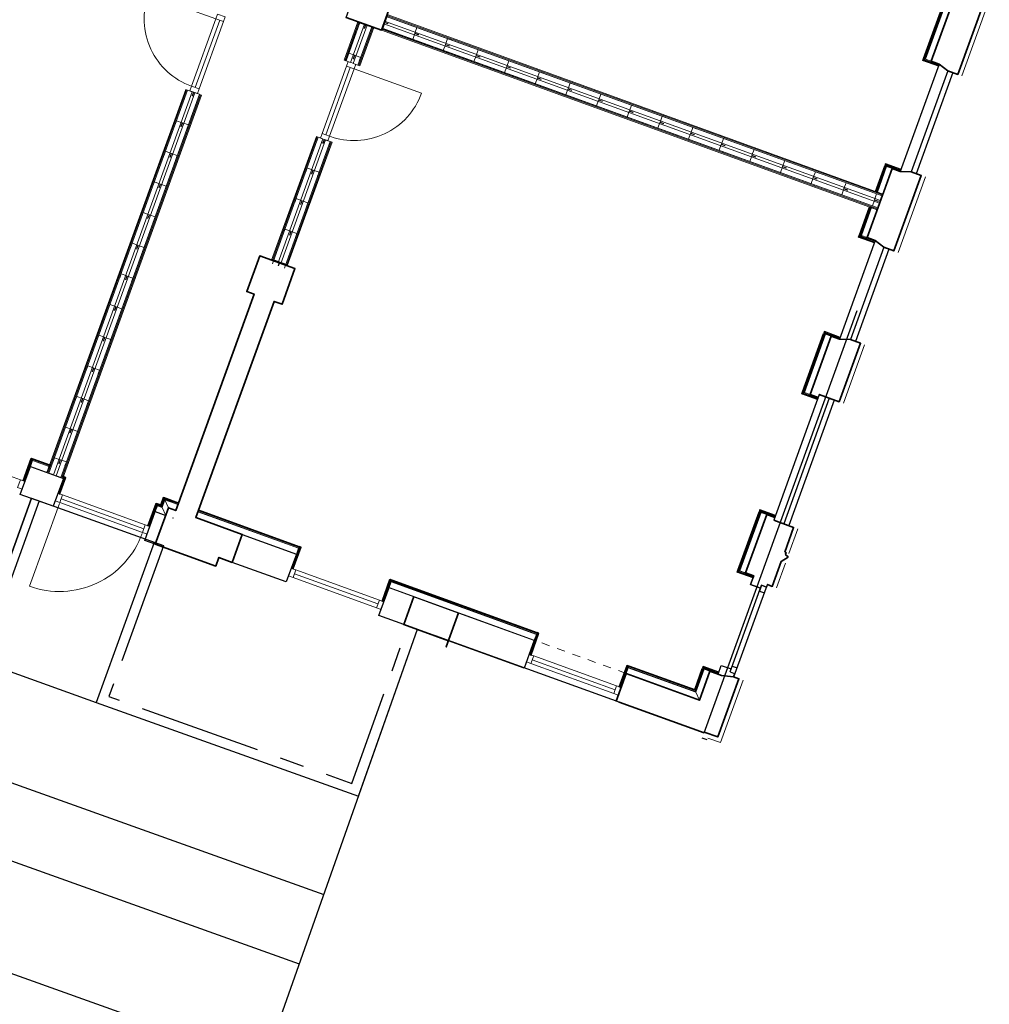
# Model space of a CAD drawing. Header units: metres. Extents: x 136314.7 to 136393.7, y 453293.7 to 453383.2.
# Tile 39 of 95: x 136375 to 136386.9, y 453317.2 to 453329.3. Entities that reach past the tile are written whole.
import ezdxf

# ---------------------------------------------------------------- set-up
doc = ezdxf.new("R2010")
doc.units = ezdxf.units.M
doc.set_wipeout_variables(frame=1)
doc.linetypes.add('CENTER__G5', pattern=[2.4, 1.5, -0.3, 0.3, -0.3])
doc.linetypes.add('DASHED', pattern=[200, 100, -100])
for name, color, linetype in [('-DR-nw-vh-band 12x25', 2, 'CENTER__G5'), ('-DR-nw-vh-kantverharding', 4, 'Continuous'), ('-DR-nw-vh-scheiding verhardingen', 1, 'Continuous'), ('kavelgrens', 211, 'Continuous'), ('LAYER01', 7, 'Continuous'), ('LAYER111', 7, 'Continuous'), ('LAYER22', 92, 'Continuous'), ('LAYER30', 7, 'Continuous'), ('LAYER31', 7, 'Continuous')]:
    doc.layers.add(name, color=color, linetype=linetype)

# ---------------------------------------------------------------- blocks, each defined once
blk = doc.blocks.new('Woonblock 2 Jutfasehof')
at = {"layer": 'kavelgrens', "flags": 128}
blk.add_lwpolyline([(10212, 10214), (7389, 11238), (2147, -3225), (15676, -8068), (16347, -6213)], dxfattribs=at)
blk = doc.blocks.new('Jutfasehof monument')
at = {"layer": 'LAYER01', "color": 252, "linetype": 'Continuous', "lineweight": 18}
for points in [[(443, -11251), (443, -11035), (455, -11035), (455, -11251)], [(5366, -11444), (365, -11444), (365, -11432), (5366, -11432)], [(5366, -11456), (365, -11456), (365, -11444), (5366, -11444)], [(443, -12723), (443, -12665), (455, -12665), (455, -12711)], [(543, -12723), (443, -12723), (455, -12711), (555, -12711)], [(543, -12896), (543, -12723), (555, -12711), (555, -12896)], [(5366, -12968), (3753, -12968), (3753, -12956), (5366, -12956)], [(5366, -12980), (3753, -12980), (3753, -12968), (5366, -12968)], [(6866, -12968), (6366, -12968), (6366, -12956), (6866, -12956)], [(6866, -12980), (6366, -12980), (6366, -12968), (6866, -12968)], [(543, -14470), (543, -13155), (555, -13155), (555, -14470)], [(5366, -13149), (3753, -13149), (3753, -13137), (5366, -13137)], [(5366, -13161), (3753, -13161), (3753, -13149), (5366, -13149)], [(6866, -13149), (6366, -13149), (6366, -13137), (6866, -13137)], [(6866, -13161), (6366, -13161), (6366, -13149), (6866, -13149)], [(543, -15677), (280, -15677), (280, -15665), (555, -15665)], [(543, -15680), (543, -15677), (555, -15665), (555, -15680)], [(543, -17575), (543, -15680), (555, -15680), (555, -17575)], [(543, -17578), (280, -17578), (280, -17590), (555, -17590)], [(543, -17575), (543, -17578), (555, -17590), (555, -17575)], [(543, -19655), (543, -18775), (555, -18775), (555, -19643)], [(840, -19655), (543, -19655), (555, -19643), (840, -19643)], [(2887, -19655), (2125, -19655), (2125, -19643), (2887, -19643)], [(5213, -19655), (4453, -19655), (4453, -19643), (5213, -19643)], [(6866, -19655), (6503, -19655), (6503, -19643), (6866, -19643)], [(7404, -19659), (7071, -19659), (7071, -19647), (7404, -19647)], [(9705, -19659), (8806, -19659), (8806, -19647), (9705, -19647)]]:
    blk.add_lwpolyline(points, close=True, dxfattribs=at)
at = {"layer": 'LAYER01', "color": 252, "linetype": 'Continuous', "lineweight": 35}
for points in [[(-10, -13590), (-10, -12801)], [(3288, -12801), (3288, -12896)], [(3753, -12801), (3288, -12801)], [(3288, -13156), (3288, -13261)], [(3288, -13261), (3753, -13261)], [(100, -13590), (-10, -13590)], [(100, -13763), (100, -13590)], [(100, -16003), (465, -16003)], [(100, -16588), (100, -16003)], [(465, -16588), (465, -16003)], [(465, -16588), (20, -16588)], [(105, -18813), (105, -19921)], [(115, -19921), (115, -20097)], [(875, -20027), (840, -19884)], [(2850, -19838), (2850, -20097)], [(4490, -19838), (4490, -20097)], [(5255, -19968), (5213, -19838)], [(6460, -19968), (6503, -19838)], [(7404, -19838), (7445, -19968)], [(8806, -19838), (8765, -19968)], [(875, -20027), (875, -20097)], [(2080, -20033), (2080, -20097)], [(5255, -19968), (5255, -20097)], [(6460, -19968), (6460, -20097)], [(7445, -19968), (7445, -20097)], [(8765, -19968), (8765, -20097)], [(115, -20097), (875, -20097)], [(2080, -20097), (2405, -20097)], [(2485, -20157), (2405, -20097)], [(2485, -20157), (2500, -20137)], [(2528, -20117), (2506, -20117)], [(2528, -20097), (2528, -20117)], [(2528, -20097), (2850, -20097)], [(4490, -20097), (5255, -20097)], [(6460, -20097), (7445, -20097)], [(8765, -20097), (9750, -20097)]]:
    blk.add_lwpolyline(points, dxfattribs=at)
at = {"layer": 'LAYER01', "color": 252, "linetype": 'Continuous', "lineweight": 25}
for points in [[(100, -16003), (100, -15680), (465, -15680), (465, -16003)], [(100, -16588), (100, -16003), (465, -16003), (465, -16588)], [(100, -17575), (100, -16588), (465, -16588), (465, -17575)]]:
    blk.add_lwpolyline(points, close=True, dxfattribs=at)
at = {"layer": 'LAYER01', "color": 252, "linetype": 'DASHED', "lineweight": 13}
blk.add_lwpolyline([(105, -18813), (105, -16588)], dxfattribs=at)
at = {"layer": 'LAYER01', "color": 252, "linetype": 'Continuous', "lineweight": 25}
for points in [[(35, -19986), (35, -19921)], [(840, -19838), (955, -19838)], [(955, -19838), (955, -19968)], [(2010, -19838), (2010, -19968)], [(2125, -19838), (2010, -19838)], [(4490, -19838), (2850, -19838)], [(6503, -19838), (5213, -19838)], [(8806, -19838), (7404, -19838)], [(875, -20027), (898, -20027)], [(917, -20027), (875, -20027)], [(875, -20033), (2080, -20033)], [(917, -19968), (917, -20033)], [(917, -19968), (955, -19968)], [(917, -19968), (992, -19968)], [(917, -19968), (2048, -19968)], [(992, -19968), (992, -20033)], [(1973, -19968), (1973, -20033)], [(2048, -19968), (1973, -19968)], [(2048, -19968), (2010, -19968)], [(2048, -19968), (2048, -20033)], [(4490, -19968), (2850, -19968)], [(4490, -20033), (2850, -20033)], [(6460, -19968), (5255, -19968)], [(6460, -20033), (5255, -20033)], [(8765, -19968), (7445, -19968)], [(8765, -20033), (7445, -20033)]]:
    blk.add_lwpolyline(points, dxfattribs=at)
at = {"layer": 'LAYER01', "color": 252, "linetype": 'Continuous', "lineweight": 13}
for points in [[(60, -20152), (60, -19986)], [(60, -20152), (875, -20152)], [(2080, -20152), (2405, -20152)], [(2528, -20152), (2850, -20152)], [(4490, -20152), (5255, -20152)], [(6460, -20152), (7445, -20152)], [(8765, -20152), (9750, -20152)]]:
    blk.add_lwpolyline(points, dxfattribs=at)
at = {"layer": 'LAYER01', "color": 252, "linetype": 'Continuous', "lineweight": 35}
blk.add_lwpolyline([(2508, -20117, 0.747948), (2500, -20137)], format="xyb", dxfattribs=at)
at = {"layer": 'LAYER01', "color": 252, "linetype": 'Continuous', "lineweight": 0}
for p in [(-10, -12665), (3288, -12801), (3288, -12801), (3288, -12801), (3753, -12801), (3753, -12801), (3753, -12801), (365, -12896), (2320, -12896), (3288, -12896), (1019, -13156), (3288, -13156), (3288, -13261), (3753, -13261), (-10, -13590), (100, -16003), (465, -16003), (465, -16003), (465, -16003), (465, -16069), (20, -16588), (105, -16588), (105, -16588), (465, -16588), (465, -16588), (465, -16588), (105, -18813), (955, -19903), (2010, -19903), (115, -20097), (875, -20097), (875, -20097), (875, -20097), (875, -20097), (2080, -20097), (2080, -20097), (2850, -20097), (2850, -20097), (4490, -20097), (4490, -20097), (5255, -20097), (5255, -20097), (6460, -20097), (6460, -20097), (7445, -20097), (7445, -20097), (8765, -20097), (8765, -20097)]:
    blk.add_point(p, dxfattribs=at)
at = {"layer": 'LAYER22', "color": 252, "linetype": 'Continuous', "lineweight": 25}
for points in [[(455, -11251), (455, -11035), (465, -11035), (465, -11251)], [(455, -12711), (455, -12665), (465, -12665), (465, -12701)], [(555, -12711), (455, -12711), (465, -12701), (565, -12701)], [(555, -12896), (555, -12711), (565, -12701), (565, -12896)], [(555, -14470), (555, -13155), (565, -13155), (565, -14470)], [(555, -15665), (280, -15665), (280, -15655), (565, -15655)], [(555, -15680), (555, -15665), (565, -15655), (565, -15680)], [(555, -17575), (555, -15680), (565, -15680), (565, -17575)], [(555, -17590), (280, -17590), (280, -17600), (565, -17600)], [(555, -17575), (555, -17590), (565, -17600), (565, -17575)], [(555, -19643), (555, -18775), (565, -18775), (565, -19633)], [(840, -19643), (555, -19643), (565, -19633), (840, -19633)], [(2887, -19643), (2125, -19643), (2125, -19633), (2887, -19633)], [(5213, -19643), (4453, -19643), (4453, -19633), (5213, -19633)], [(6866, -19643), (6503, -19643), (6503, -19633), (6866, -19633)], [(7404, -19647), (7071, -19647), (7071, -19637), (7404, -19637)], [(9705, -19647), (8806, -19647), (8806, -19637), (9705, -19637)]]:
    blk.add_lwpolyline(points, close=True, dxfattribs=at)
at = {"layer": 'LAYER30', "color": 252, "linetype": 'Continuous', "lineweight": 18}
for points in [[(170, -9870), (170, -10975)], [(6306, -11304), (5426, -11304)], [(6306, -11354), (5426, -11354)], [(6306, -11404), (5426, -11404)], [(70, -12605), (70, -11525)], [(120, -12605), (120, -11525)], [(170, -12605), (170, -11525)], [(6306, -13008), (5426, -13008)], [(6306, -13058), (5426, -13058)], [(6306, -13108), (5426, -13108)], [(180, -15620), (180, -14530)], [(230, -15620), (230, -14530)], [(280, -15620), (280, -14530)], [(180, -18715), (180, -17635)], [(230, -18715), (230, -17635)], [(280, -18715), (280, -17635)]]:
    blk.add_lwpolyline(points, dxfattribs=at)
for points in [[(170, -10975), (170, -11035), (70, -11035), (70, -10975)], [(5426, -11404), (5366, -11404), (5366, -11304), (5426, -11304)], [(6366, -11404), (6306, -11404), (6306, -11304), (6366, -11304)], [(170, -11525), (170, -11465), (70, -11465), (70, -11525)], [(170, -12665), (170, -12605), (70, -12605), (70, -12665)], [(5426, -13008), (5366, -13008), (5366, -13108), (5426, -13108)], [(6366, -13008), (6306, -13008), (6306, -13108), (6366, -13108)], [(280, -14530), (280, -14470), (180, -14470), (180, -14530)], [(280, -15680), (280, -15620), (180, -15620), (180, -15680)], [(280, -17635), (280, -17575), (180, -17575), (180, -17635)], [(280, -18775), (280, -18715), (180, -18715), (180, -18775)]]:
    blk.add_lwpolyline(points, close=True, dxfattribs=at)
at = {"layer": 'LAYER31', "color": 252, "linetype": 'Continuous', "lineweight": 18}
for points in [[(6306, -11303), (6306, -10423, 0.414214), (5426, -11303)], [(58, -11525), (-1022, -11525, 0.414214), (58, -12605)], [(6306, -13109), (6306, -13989, -0.414214), (5426, -13109)]]:
    blk.add_lwpolyline(points, format="xyb", dxfattribs=at)
at = {"color": 252, "linetype": 'Continuous', "lineweight": 0}
for points in [[(365, -11251), (365, -11035), (440, -11035), (440, -11251)], [(5366, -11431), (365, -11431), (365, -11371), (5366, -11371)], [(465, -12896), (465, -12801), (540, -12726), (540, -12896)], [(465, -14470), (465, -13155), (540, -13155), (540, -14470)], [(5366, -13136), (3753, -13136), (3753, -13076), (5366, -13076)], [(6866, -13136), (6366, -13136), (6366, -13076), (6866, -13076)], [(840, -19733), (465, -19733), (540, -19658), (840, -19658)], [(2887, -19733), (2125, -19733), (2125, -19658), (2887, -19658)], [(5213, -19733), (4453, -19733), (4453, -19658), (5213, -19658)], [(6866, -19733), (6503, -19733), (6503, -19658), (6866, -19658)], [(7404, -19737), (7071, -19737), (7071, -19662), (7404, -19662)], [(9705, -19737), (8806, -19737), (8806, -19662), (9705, -19662)]]:
    blk.add_wipeout(points, dxfattribs=at).dxf.layer = 'LAYER111'
at = {"layer": 'LAYER01', "color": 252, "linetype": 'Continuous', "lineweight": 18}
for points in [[(443, -11032), (170, -11032), (170, -11020), (455, -11020)], [(365, -11251), (365, -11035), (440, -11035), (440, -11251)], [(443, -11035), (443, -11032), (455, -11020), (455, -11035)], [(5366, -11263), (365, -11263), (365, -11251), (5366, -11251)], [(5366, -11275), (365, -11275), (365, -11263), (5366, -11263)], [(365, -11468), (170, -11468), (170, -11480), (377, -11480)], [(5366, -11431), (365, -11431), (365, -11371), (5366, -11371)], [(365, -11456), (365, -11468), (377, -11480), (377, -11456)], [(465, -12896), (465, -12801), (540, -12726), (540, -12896)], [(465, -14470), (465, -13155), (540, -13155), (540, -14470)], [(5366, -13136), (3753, -13136), (3753, -13076), (5366, -13076)], [(6866, -13136), (6366, -13136), (6366, -13076), (6866, -13076)], [(6878, -13261), (6878, -19733), (6866, -19733), (6866, -13261)], [(6890, -13261), (6890, -19733), (6878, -19733), (6878, -13261)], [(7059, -13261), (7059, -19733), (7047, -19733), (7047, -13261)], [(7071, -13261), (7071, -19733), (7059, -19733), (7059, -13261)], [(543, -14473), (280, -14473), (280, -14485), (555, -14485)], [(543, -14470), (543, -14473), (555, -14485), (555, -14470)], [(840, -19733), (465, -19733), (540, -19658), (840, -19658)], [(840, -19655), (843, -19655), (855, -19643), (840, -19643)], [(843, -19655), (843, -19839), (855, -19839), (855, -19643)], [(2125, -19655), (2122, -19655), (2110, -19643), (2125, -19643)], [(2122, -19655), (2122, -19839), (2110, -19839), (2110, -19643)], [(2887, -19733), (2125, -19733), (2125, -19658), (2887, -19658)], [(2887, -19655), (2890, -19655), (2902, -19643), (2887, -19643)], [(2890, -19655), (2890, -19839), (2902, -19839), (2902, -19643)], [(4453, -19655), (4450, -19655), (4438, -19643), (4453, -19643)], [(4450, -19655), (4450, -19839), (4438, -19839), (4438, -19643)], [(5213, -19733), (4453, -19733), (4453, -19658), (5213, -19658)], [(5213, -19655), (5216, -19655), (5228, -19643), (5213, -19643)], [(5216, -19655), (5216, -19839), (5228, -19839), (5228, -19643)], [(6498, -19655), (6494, -19655), (6482, -19643), (6498, -19643)], [(6494, -19655), (6494, -19839), (6482, -19839), (6482, -19643)], [(6866, -19733), (6503, -19733), (6503, -19658), (6866, -19658)], [(7404, -19737), (7071, -19737), (7071, -19662), (7404, -19662)], [(7404, -19659), (7407, -19659), (7419, -19647), (7404, -19647)], [(7407, -19659), (7407, -19843), (7419, -19843), (7419, -19647)], [(8806, -19659), (8803, -19659), (8791, -19647), (8806, -19647)], [(8803, -19659), (8803, -19843), (8791, -19843), (8791, -19647)], [(9705, -19737), (8806, -19737), (8806, -19662), (9705, -19662)]]:
    blk.add_lwpolyline(points, close=True, dxfattribs=at)
at = {"layer": 'LAYER01', "color": 252, "linetype": 'Continuous', "lineweight": 35}
for points in [[(3288, -12896), (465, -12896)], [(465, -13763), (465, -13156)], [(465, -13156), (3288, -13156)], [(465, -13763), (100, -13763)], [(840, -19733), (840, -19884)], [(2125, -19733), (2125, -19838)], [(2125, -19733), (2887, -19733)], [(2887, -19838), (2887, -19733)], [(4453, -19838), (4453, -19733)], [(4453, -19733), (5213, -19733)], [(5213, -19733), (5213, -19838)], [(6503, -19733), (6503, -19838)], [(7404, -19733), (7404, -19838)], [(9705, -19737), (8806, -19737)], [(8806, -19737), (8806, -19838)]]:
    blk.add_lwpolyline(points, dxfattribs=at)
at = {"layer": 'LAYER01', "color": 252, "linetype": 'Continuous', "lineweight": 25}
for points in [[(100, -14470), (100, -13763), (465, -13763), (465, -14470)], [(2125, -19733), (2887, -19733), (2887, -19838), (2850, -19838), (2850, -20097), (2528, -20097), (2528, -20117), (2506, -20117), (2504, -20117), (2502, -20118), (2500, -20119), (2498, -20121), (2497, -20123), (2496, -20125), (2496, -20127), (2496, -20129), (2496, -20132), (2497, -20134), (2498, -20136), (2500, -20137), (2485, -20157), (2405, -20097), (2080, -20097), (2080, -20033), (2048, -20033), (2048, -19968), (2010, -19968), (2010, -19838), (2125, -19838)], [(4453, -19733), (5213, -19733), (5213, -19838), (5255, -19968), (5255, -20097), (4490, -20097), (4490, -19838), (4453, -19838)], [(9705, -19737), (9705, -19838), (9750, -19968), (9750, -20097), (8765, -20097), (8765, -19968), (8806, -19838), (8806, -19737)]]:
    blk.add_lwpolyline(points, close=True, dxfattribs=at)
at = {"layer": 'LAYER01', "color": 252, "linetype": 'Continuous', "lineweight": 0}
for p in [(465, -13763), (465, -13763), (840, -19733), (840, -19733), (2887, -19733), (2887, -19733), (4453, -19733), (4453, -19733), (5213, -19733), (5213, -19733), (5213, -19733), (6503, -19733), (6503, -19733), (6503, -19733), (6503, -19733), (7404, -19733), (7404, -19733), (8806, -19737), (8940, -19737)]:
    blk.add_point(p, dxfattribs=at)
at = {"layer": 'LAYER22', "color": 252, "linetype": 'Continuous', "lineweight": 25}
for points in [[(455, -11020), (170, -11020), (170, -11010), (465, -11010)], [(455, -11035), (455, -11020), (465, -11010), (465, -11035)], [(377, -11480), (170, -11480), (170, -11490), (387, -11490)], [(377, -11456), (377, -11480), (387, -11490), (387, -11456)], [(555, -14485), (280, -14485), (280, -14495), (565, -14495)], [(555, -14470), (555, -14485), (565, -14495), (565, -14470)], [(840, -19643), (855, -19643), (865, -19633), (840, -19633)], [(855, -19643), (855, -19839), (865, -19839), (865, -19633)], [(2125, -19643), (2110, -19643), (2100, -19633), (2125, -19633)], [(2110, -19643), (2110, -19839), (2100, -19839), (2100, -19633)], [(2887, -19643), (2902, -19643), (2912, -19633), (2887, -19633)], [(2902, -19643), (2902, -19839), (2912, -19839), (2912, -19633)], [(4453, -19643), (4438, -19643), (4428, -19633), (4453, -19633)], [(4438, -19643), (4438, -19839), (4428, -19839), (4428, -19633)], [(5213, -19643), (5228, -19643), (5238, -19633), (5213, -19633)], [(5228, -19643), (5228, -19839), (5238, -19839), (5238, -19633)], [(6498, -19643), (6482, -19643), (6472, -19633), (6498, -19633)], [(6482, -19643), (6482, -19839), (6472, -19839), (6472, -19633)], [(7404, -19647), (7419, -19647), (7429, -19637), (7404, -19637)], [(7419, -19647), (7419, -19843), (7429, -19843), (7429, -19637)], [(8806, -19647), (8791, -19647), (8781, -19637), (8806, -19637)], [(8791, -19647), (8791, -19843), (8781, -19843), (8781, -19637)]]:
    blk.add_lwpolyline(points, close=True, dxfattribs=at)
at = {"color": 252, "linetype": 'Continuous', "lineweight": 0}
for points in [[(5366, -11336), (365, -11336), (365, -11276), (5366, -11276)], [(465, -12801), (365, -12801), (440, -12726), (540, -12726)], [(5366, -13041), (3753, -13041), (3753, -12981), (5366, -12981)], [(6866, -13041), (6366, -13041), (6366, -12981), (6866, -12981)], [(7046, -13261), (7046, -19733), (6986, -19733), (6986, -13261)], [(465, -19733), (465, -18775), (540, -18775), (540, -19658)]]:
    blk.add_wipeout(points, dxfattribs=at).dxf.layer = 'LAYER111'
at = {"layer": 'LAYER01', "color": 252, "linetype": 'Continuous', "lineweight": 25}
for points in [[(0, -11465), (0, -11035), (365, -11035), (365, -11465)], [(105, -18775), (465, -18775), (465, -19733), (840, -19733), (840, -19884), (875, -20027), (875, -20097), (115, -20097), (115, -19921), (105, -19921)]]:
    blk.add_lwpolyline(points, close=True, dxfattribs=at)
at = {"layer": 'LAYER01', "color": 252, "linetype": 'Continuous', "lineweight": 18}
for points in [[(5366, -11336), (365, -11336), (365, -11276), (5366, -11276)], [(465, -12801), (365, -12801), (440, -12726), (540, -12726)], [(5366, -13041), (3753, -13041), (3753, -12981), (5366, -12981)], [(6866, -13041), (6366, -13041), (6366, -12981), (6866, -12981)], [(7046, -13261), (7046, -19733), (6986, -19733), (6986, -13261)], [(543, -18772), (280, -18772), (280, -18760), (555, -18760)], [(465, -19733), (465, -18775), (540, -18775), (540, -19658)], [(543, -18775), (543, -18772), (555, -18760), (555, -18775)]]:
    blk.add_lwpolyline(points, close=True, dxfattribs=at)
at = {"layer": 'LAYER01', "color": 252, "linetype": 'Continuous', "lineweight": 35}
for points in [[(3753, -13261), (3753, -12801)], [(465, -18775), (105, -18775)], [(465, -19733), (465, -18775)], [(840, -19733), (465, -19733)]]:
    blk.add_lwpolyline(points, dxfattribs=at)
at = {"layer": 'LAYER01', "color": 252, "linetype": 'DASHED', "lineweight": 13}
blk.add_lwpolyline([(465, -18775), (465, -16588)], dxfattribs=at)
at = {"layer": 'LAYER01', "color": 252, "linetype": 'Continuous', "lineweight": 0}
blk.add_point((465, -18775), dxfattribs=at)
blk.add_point((465, -18775), dxfattribs=at)
blk.add_point((465, -18775), dxfattribs=at)
blk.add_point((465, -18775), dxfattribs=at)
at = {"layer": 'LAYER22', "color": 252, "linetype": 'Continuous', "lineweight": 13}
for points in [[(516, -11276), (566, -11276), (566, -11351), (516, -11351)], [(516, -11431), (566, -11431), (566, -11356), (516, -11356)], [(916, -11276), (966, -11276), (966, -11351), (916, -11351)], [(916, -11431), (966, -11431), (966, -11356), (916, -11356)], [(1316, -11276), (1366, -11276), (1366, -11351), (1316, -11351)], [(1316, -11431), (1366, -11431), (1366, -11356), (1316, -11356)], [(1716, -11276), (1766, -11276), (1766, -11351), (1716, -11351)], [(1716, -11431), (1766, -11431), (1766, -11356), (1716, -11356)], [(2116, -11276), (2166, -11276), (2166, -11351), (2116, -11351)], [(2116, -11431), (2166, -11431), (2166, -11356), (2116, -11356)], [(2516, -11276), (2566, -11276), (2566, -11351), (2516, -11351)], [(2516, -11431), (2566, -11431), (2566, -11356), (2516, -11356)], [(2916, -11276), (2966, -11276), (2966, -11351), (2916, -11351)], [(2916, -11431), (2966, -11431), (2966, -11356), (2916, -11356)], [(3316, -11276), (3366, -11276), (3366, -11351), (3316, -11351)], [(3316, -11431), (3366, -11431), (3366, -11356), (3316, -11356)], [(3716, -11276), (3766, -11276), (3766, -11351), (3716, -11351)], [(3716, -11431), (3766, -11431), (3766, -11356), (3716, -11356)], [(4116, -11276), (4166, -11276), (4166, -11351), (4116, -11351)], [(4116, -11431), (4166, -11431), (4166, -11356), (4116, -11356)], [(4516, -11276), (4566, -11276), (4566, -11351), (4516, -11351)], [(4516, -11431), (4566, -11431), (4566, -11356), (4516, -11356)], [(4916, -11276), (4966, -11276), (4966, -11351), (4916, -11351)], [(4916, -11431), (4966, -11431), (4966, -11356), (4916, -11356)], [(5316, -11276), (5366, -11276), (5366, -11351), (5316, -11351)], [(5316, -11431), (5366, -11431), (5366, -11356), (5316, -11356)], [(3716, -12981), (3766, -12981), (3766, -13056), (3716, -13056)], [(4116, -12981), (4166, -12981), (4166, -13056), (4116, -13056)], [(4516, -12981), (4566, -12981), (4566, -13056), (4516, -13056)], [(4916, -12981), (4966, -12981), (4966, -13056), (4916, -13056)], [(5316, -12981), (5366, -12981), (5366, -13056), (5316, -13056)], [(6416, -12981), (6466, -12981), (6466, -13056), (6416, -13056)], [(6816, -12981), (6866, -12981), (6866, -13056), (6816, -13056)], [(3716, -13136), (3766, -13136), (3766, -13061), (3716, -13061)], [(4116, -13136), (4166, -13136), (4166, -13061), (4116, -13061)], [(4516, -13136), (4566, -13136), (4566, -13061), (4516, -13061)], [(4916, -13136), (4966, -13136), (4966, -13061), (4916, -13061)], [(5316, -13136), (5366, -13136), (5366, -13061), (5316, -13061)], [(6416, -13136), (6466, -13136), (6466, -13061), (6416, -13061)], [(6816, -13136), (6866, -13136), (6866, -13061), (6816, -13061)]]:
    blk.add_lwpolyline(points, dxfattribs=at)
at = {"layer": 'LAYER22', "color": 252, "linetype": 'DASHED', "lineweight": 13}
for points in [[(516, -11276), (566, -11276), (566, -11351), (516, -11351)], [(516, -11431), (566, -11431), (566, -11356), (516, -11356)], [(916, -11276), (966, -11276), (966, -11351), (916, -11351)], [(916, -11431), (966, -11431), (966, -11356), (916, -11356)], [(1316, -11276), (1366, -11276), (1366, -11351), (1316, -11351)], [(1316, -11431), (1366, -11431), (1366, -11356), (1316, -11356)], [(1716, -11276), (1766, -11276), (1766, -11351), (1716, -11351)], [(1716, -11431), (1766, -11431), (1766, -11356), (1716, -11356)], [(2116, -11276), (2166, -11276), (2166, -11351), (2116, -11351)], [(2116, -11431), (2166, -11431), (2166, -11356), (2116, -11356)], [(2516, -11276), (2566, -11276), (2566, -11351), (2516, -11351)], [(2516, -11431), (2566, -11431), (2566, -11356), (2516, -11356)], [(2916, -11276), (2966, -11276), (2966, -11351), (2916, -11351)], [(2916, -11431), (2966, -11431), (2966, -11356), (2916, -11356)], [(3316, -11276), (3366, -11276), (3366, -11351), (3316, -11351)], [(3316, -11431), (3366, -11431), (3366, -11356), (3316, -11356)], [(3716, -11276), (3766, -11276), (3766, -11351), (3716, -11351)], [(3716, -11431), (3766, -11431), (3766, -11356), (3716, -11356)], [(4116, -11276), (4166, -11276), (4166, -11351), (4116, -11351)], [(4116, -11431), (4166, -11431), (4166, -11356), (4116, -11356)], [(4516, -11276), (4566, -11276), (4566, -11351), (4516, -11351)], [(4516, -11431), (4566, -11431), (4566, -11356), (4516, -11356)], [(4916, -11276), (4966, -11276), (4966, -11351), (4916, -11351)], [(4916, -11431), (4966, -11431), (4966, -11356), (4916, -11356)], [(5316, -11276), (5366, -11276), (5366, -11351), (5316, -11351)], [(5316, -11431), (5366, -11431), (5366, -11356), (5316, -11356)], [(3716, -12981), (3766, -12981), (3766, -13056), (3716, -13056)], [(4116, -12981), (4166, -12981), (4166, -13056), (4116, -13056)], [(4516, -12981), (4566, -12981), (4566, -13056), (4516, -13056)], [(4916, -12981), (4966, -12981), (4966, -13056), (4916, -13056)], [(5316, -12981), (5366, -12981), (5366, -13056), (5316, -13056)], [(6416, -12981), (6466, -12981), (6466, -13056), (6416, -13056)], [(6816, -12981), (6866, -12981), (6866, -13056), (6816, -13056)], [(3716, -13136), (3766, -13136), (3766, -13061), (3716, -13061)], [(4116, -13136), (4166, -13136), (4166, -13061), (4116, -13061)], [(4516, -13136), (4566, -13136), (4566, -13061), (4516, -13061)], [(4916, -13136), (4966, -13136), (4966, -13061), (4916, -13061)], [(5316, -13136), (5366, -13136), (5366, -13061), (5316, -13061)], [(6416, -13136), (6466, -13136), (6466, -13061), (6416, -13061)], [(6816, -13136), (6866, -13136), (6866, -13061), (6816, -13061)]]:
    blk.add_lwpolyline(points, dxfattribs=at)
at = {"layer": 'LAYER22', "color": 252, "linetype": 'Continuous', "lineweight": 25}
for points in [[(555, -18760), (280, -18760), (280, -18750), (565, -18750)], [(555, -18775), (555, -18760), (565, -18750), (565, -18775)]]:
    blk.add_lwpolyline(points, close=True, dxfattribs=at)
at = {"color": 252, "linetype": 'Continuous', "lineweight": 0}
for points in [[(365, -12801), (365, -12665), (440, -12665), (440, -12726)], [(6951, -13261), (6951, -19733), (6891, -19733), (6891, -13261)], [(465, -17575), (465, -15680), (540, -15680), (540, -17575)]]:
    blk.add_wipeout(points, dxfattribs=at).dxf.layer = 'LAYER111'
at = {"layer": 'LAYER01', "color": 252, "linetype": 'Continuous', "lineweight": 25}
for points in [[(465, -13763), (100, -13763), (100, -13590), (-10, -13590), (-10, -12801), (-10, -12665), (365, -12665), (365, -12801), (465, -12801), (465, -12896), (3288, -12896), (3288, -12801), (3753, -12801), (3753, -13261), (3288, -13261), (3288, -13156), (465, -13156)], [(6866, -13261), (6866, -12801), (7656, -12801), (7656, -13261)], [(6503, -19733), (7404, -19733), (7404, -19838), (7445, -19968), (7445, -20097), (6460, -20097), (6460, -19968), (6503, -19838)]]:
    blk.add_lwpolyline(points, close=True, dxfattribs=at)
at = {"layer": 'LAYER01', "color": 252, "linetype": 'Continuous', "lineweight": 18}
for points in [[(443, -12662), (170, -12662), (170, -12650), (455, -12650)], [(365, -12801), (365, -12665), (440, -12665), (440, -12726)], [(443, -12665), (443, -12662), (455, -12650), (455, -12665)], [(6951, -13261), (6951, -19733), (6891, -19733), (6891, -13261)], [(465, -17575), (465, -15680), (540, -15680), (540, -17575)]]:
    blk.add_lwpolyline(points, close=True, dxfattribs=at)
at = {"layer": 'LAYER01', "color": 252, "linetype": 'Continuous', "lineweight": 35}
for points in [[(-10, -12801), (465, -12801)], [(465, -12801), (465, -12896)], [(6866, -12801), (6866, -13261)], [(6866, -13261), (7656, -13261)], [(6503, -19733), (7404, -19733)]]:
    blk.add_lwpolyline(points, dxfattribs=at)
at = {"layer": 'LAYER01', "color": 252, "linetype": 'Continuous', "lineweight": 0}
blk.add_point((465, -12801), dxfattribs=at)
blk.add_point((465, -12801), dxfattribs=at)
blk.add_point((465, -12801), dxfattribs=at)
at = {"layer": 'LAYER22', "color": 252, "linetype": 'Continuous', "lineweight": 25}
for points in [[(455, -12650), (170, -12650), (170, -12640), (465, -12640)], [(455, -12665), (455, -12650), (465, -12640), (465, -12665)]]:
    blk.add_lwpolyline(points, close=True, dxfattribs=at)
at = {"layer": 'LAYER22', "color": 252, "linetype": 'Continuous', "lineweight": 13}
for points in [[(6891, -13311), (6891, -13261), (6966, -13261), (6966, -13311)], [(7046, -13311), (7046, -13261), (6971, -13261), (6971, -13311)], [(6891, -13711), (6891, -13661), (6966, -13661), (6966, -13711)], [(7046, -13711), (7046, -13661), (6971, -13661), (6971, -13711)], [(6891, -14111), (6891, -14061), (6966, -14061), (6966, -14111)], [(7046, -14111), (7046, -14061), (6971, -14061), (6971, -14111)], [(6891, -14511), (6891, -14461), (6966, -14461), (6966, -14511)], [(7046, -14511), (7046, -14461), (6971, -14461), (6971, -14511)], [(6891, -14911), (6891, -14861), (6966, -14861), (6966, -14911)], [(7046, -14911), (7046, -14861), (6971, -14861), (6971, -14911)], [(6891, -15311), (6891, -15261), (6966, -15261), (6966, -15311)], [(7046, -15311), (7046, -15261), (6971, -15261), (6971, -15311)], [(6891, -15711), (6891, -15661), (6966, -15661), (6966, -15711)], [(7046, -15711), (7046, -15661), (6971, -15661), (6971, -15711)], [(6891, -16111), (6891, -16061), (6966, -16061), (6966, -16111)], [(7046, -16111), (7046, -16061), (6971, -16061), (6971, -16111)], [(6891, -16511), (6891, -16461), (6966, -16461), (6966, -16511)], [(7046, -16511), (7046, -16461), (6971, -16461), (6971, -16511)], [(6891, -16911), (6891, -16861), (6966, -16861), (6966, -16911)], [(7046, -16911), (7046, -16861), (6971, -16861), (6971, -16911)], [(6891, -17311), (6891, -17261), (6966, -17261), (6966, -17311)], [(7046, -17311), (7046, -17261), (6971, -17261), (6971, -17311)], [(6891, -17711), (6891, -17661), (6966, -17661), (6966, -17711)], [(7046, -17711), (7046, -17661), (6971, -17661), (6971, -17711)], [(6891, -18111), (6891, -18061), (6966, -18061), (6966, -18111)], [(7046, -18111), (7046, -18061), (6971, -18061), (6971, -18111)], [(6891, -18511), (6891, -18461), (6966, -18461), (6966, -18511)], [(7046, -18511), (7046, -18461), (6971, -18461), (6971, -18511)], [(6891, -18911), (6891, -18861), (6966, -18861), (6966, -18911)], [(7046, -18911), (7046, -18861), (6971, -18861), (6971, -18911)], [(6891, -19311), (6891, -19261), (6966, -19261), (6966, -19311)], [(7046, -19311), (7046, -19261), (6971, -19261), (6971, -19311)], [(6891, -19711), (6891, -19661), (6966, -19661), (6966, -19711)], [(7046, -19711), (7046, -19661), (6971, -19661), (6971, -19711)]]:
    blk.add_lwpolyline(points, dxfattribs=at)
at = {"layer": 'LAYER22', "color": 252, "linetype": 'DASHED', "lineweight": 13}
for points in [[(6891, -13311), (6891, -13261), (6966, -13261), (6966, -13311)], [(7046, -13311), (7046, -13261), (6971, -13261), (6971, -13311)], [(6891, -13711), (6891, -13661), (6966, -13661), (6966, -13711)], [(7046, -13711), (7046, -13661), (6971, -13661), (6971, -13711)], [(6891, -14111), (6891, -14061), (6966, -14061), (6966, -14111)], [(7046, -14111), (7046, -14061), (6971, -14061), (6971, -14111)], [(6891, -14511), (6891, -14461), (6966, -14461), (6966, -14511)], [(7046, -14511), (7046, -14461), (6971, -14461), (6971, -14511)], [(6891, -14911), (6891, -14861), (6966, -14861), (6966, -14911)], [(7046, -14911), (7046, -14861), (6971, -14861), (6971, -14911)], [(6891, -15311), (6891, -15261), (6966, -15261), (6966, -15311)], [(7046, -15311), (7046, -15261), (6971, -15261), (6971, -15311)], [(6891, -15711), (6891, -15661), (6966, -15661), (6966, -15711)], [(7046, -15711), (7046, -15661), (6971, -15661), (6971, -15711)], [(6891, -16111), (6891, -16061), (6966, -16061), (6966, -16111)], [(7046, -16111), (7046, -16061), (6971, -16061), (6971, -16111)], [(6891, -16511), (6891, -16461), (6966, -16461), (6966, -16511)], [(7046, -16511), (7046, -16461), (6971, -16461), (6971, -16511)], [(6891, -16911), (6891, -16861), (6966, -16861), (6966, -16911)], [(7046, -16911), (7046, -16861), (6971, -16861), (6971, -16911)], [(6891, -17311), (6891, -17261), (6966, -17261), (6966, -17311)], [(7046, -17311), (7046, -17261), (6971, -17261), (6971, -17311)], [(6891, -17711), (6891, -17661), (6966, -17661), (6966, -17711)], [(7046, -17711), (7046, -17661), (6971, -17661), (6971, -17711)], [(6891, -18111), (6891, -18061), (6966, -18061), (6966, -18111)], [(7046, -18111), (7046, -18061), (6971, -18061), (6971, -18111)], [(6891, -18511), (6891, -18461), (6966, -18461), (6966, -18511)], [(7046, -18511), (7046, -18461), (6971, -18461), (6971, -18511)], [(6891, -18911), (6891, -18861), (6966, -18861), (6966, -18911)], [(7046, -18911), (7046, -18861), (6971, -18861), (6971, -18911)], [(6891, -19311), (6891, -19261), (6966, -19261), (6966, -19311)], [(7046, -19311), (7046, -19261), (6971, -19261), (6971, -19311)], [(6891, -19711), (6891, -19661), (6966, -19661), (6966, -19711)], [(7046, -19711), (7046, -19661), (6971, -19661), (6971, -19711)]]:
    blk.add_lwpolyline(points, dxfattribs=at)

msp = doc.modelspace()

# ---------------------------------------------------------------- linework, layer by layer
at = {"layer": '-DR-nw-vh-band 12x25', "flags": 128}
msp.add_lwpolyline([(136376.75, 453322.805), (136376.081, 453320.956), (136379.063, 453319.889), (136379.755, 453321.824)], dxfattribs=at)
at = {"layer": '-DR-nw-vh-kantverharding', "flags": 128}
for points in [[(136375.133, 453323.391), (136374.461, 453321.536)], [(136375.227, 453323.357), (136374.515, 453321.389)], [(136376.638, 453322.846), (136375.927, 453320.884), (136379.145, 453319.732), (136379.868, 453321.783)]]:
    msp.add_lwpolyline(points, dxfattribs=at)
at = {"layer": '-DR-nw-vh-scheiding verhardingen', "flags": 128}
for points in [[(136341.365, 453329.557), (136377.986, 453316.449)], [(136383.386, 453320.511), (136385.267, 453325.696)], [(136359.05, 453325.564), (136378.718, 453318.524)], [(136358.746, 453324.716), (136378.419, 453317.675)], [(136375.133, 453323.391), (136376.752, 453322.811)], [(136383.386, 453320.511), (136380.09, 453321.7), (136379.867, 453321.78), (136377.4, 453314.786), (136370.569, 453295.701), (136365.485, 453297.521), (136365.537, 453297.667), (136350.977, 453302.878), (136350.676, 453302.037)], [(136374.515, 453321.389), (136375.927, 453320.884)], [(136378.713, 453318.536), (136378.713, 453318.536)]]:
    msp.add_lwpolyline(points, dxfattribs=at)

# ---------------------------------------------------------------- next in the draw order: block references
at = {"layer": 'kavelgrens', "xscale": 0.001, "yscale": 0.001}
msp.add_blockref('Woonblock 2 Jutfasehof', (136358.786, 453329.604), dxfattribs=at)

# ---------------------------------------------------------------- next in the draw order: block references
at = {"linetype": 'Continuous', "lineweight": 0, "xscale": 0.001, "yscale": 0.001, "rotation": 70.09331364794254}
msp.add_blockref('Jutfasehof monument', (136364.619, 453327.195), dxfattribs=at)

doc.saveas('drawing.dxf')
